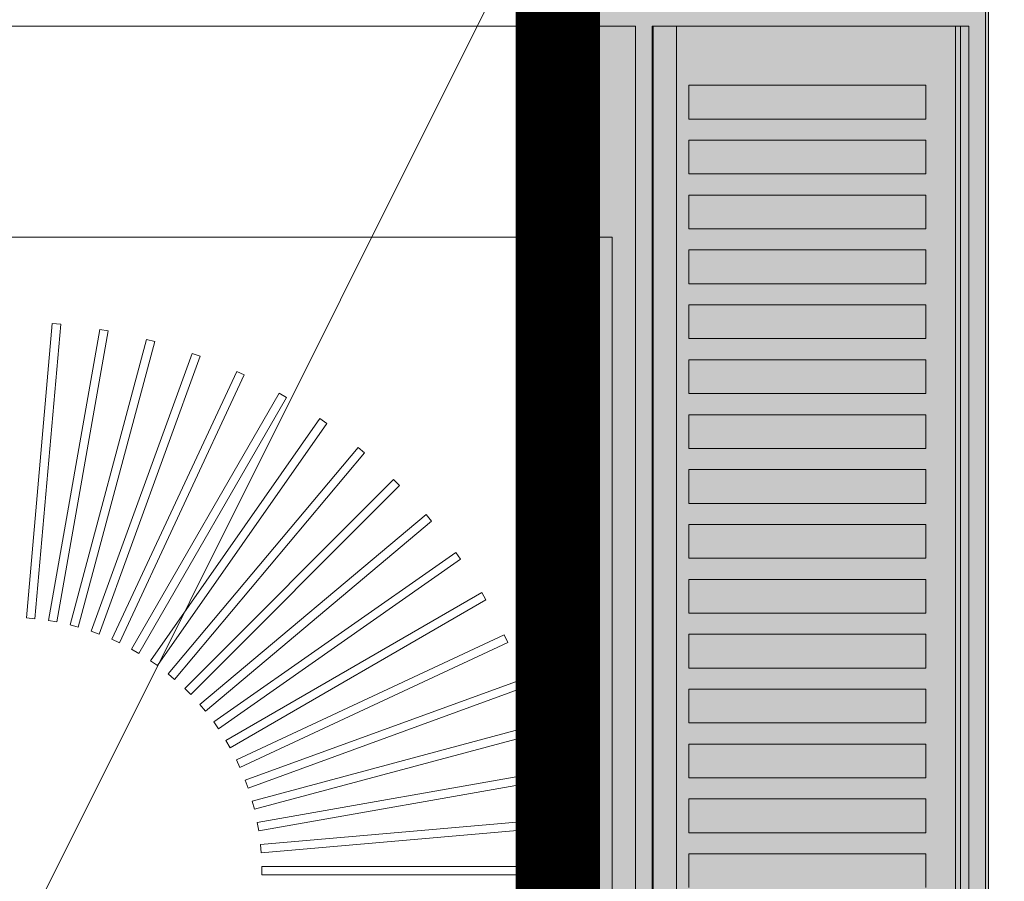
# Model space of a CAD drawing. Header units: millimetres. Extents: x -750 to 57307, y -2234 to 18901.
# Tile 89 of 102: x 20934 to 21168, y 14815 to 15020. Entities that reach past the tile are written whole.
import ezdxf

# ---------------------------------------------------------------- set-up
doc = ezdxf.new("R2010")
doc.units = ezdxf.units.MM
doc.header["$MEASUREMENT"] = 0
doc.linetypes.add('DASHED', pattern=[19.05, 12.7, -6.35])
doc.linetypes.add('HIDDEN', pattern=[0.375, 0.25, -0.125])
for name, color, linetype, lineweight, true_color in [('FLOOR RAISE', 4, 'DASHED', 0, 0x00ffff), ('GREY SCALE', 9, 'Continuous', 0, 0x808080), ('GREYSCALE', 9, 'Continuous', 0, 0x808080)]:
    doc.layers.add(name, color=color, linetype=linetype, lineweight=lineweight, true_color=true_color)

# ---------------------------------------------------------------- blocks, each defined once
blk = doc.blocks.new('FLOOR PLAN')
at = {"layer": 'GREYSCALE', "ltscale": 0.25}
h = blk.add_hatch(color=256, dxfattribs=at)
h.dxf.hatch_style = 1
h.paths.add_polyline_path([(21062.97, 12139.25), (21062.97, 12060.09), (21164.25, 12060.09), (21164.25, 18121.51), (21062.97, 18121.51), (21062.97, 12212.62)])
for p, q in [((21163.58, 12069.11), (21163.58, 18149.45)), ((21164.25, 12060.09), (21164.25, 18121.51)), ((21061.98, 17995.41), (21061.98, 12069.11)), ((21062.97, 17967.96), (21062.97, 12060.09))]:
    blk.add_line(p, q, dxfattribs=at)
at = {"layer": 'GREYSCALE', "ltscale": 125}
blk.add_line((20176.39, 13284.48), (21172.83, 15278.36), dxfattribs=at)
at = {"layer": 'GREYSCALE'}
for p, q in [((21084.4, 14617.16), (21084.4, 15018.13)), ((21084.4, 15018.13), (21159.58, 15018.13)), ((21159.58, 15018.13), (21159.58, 14617.16)), ((21093.1, 14996.07), (21093.1, 15004.09)), ((21093.1, 15004.09), (21149.4, 15004.09)), ((21149.4, 15004.09), (21149.4, 14996.07)), ((21149.4, 14996.07), (21093.1, 14996.07)), ((21093.1, 14983.04), (21093.1, 14991.06)), ((21093.1, 14991.06), (21149.4, 14991.06)), ((21149.4, 14991.06), (21149.4, 14983.04)), ((21149.4, 14983.04), (21093.1, 14983.04)), ((21093.1, 14970.01), (21093.1, 14978.03)), ((21093.1, 14978.03), (21149.4, 14978.03)), ((21149.4, 14978.03), (21149.4, 14970.01)), ((21149.4, 14970.01), (21093.1, 14970.01)), ((20504.5, 14968.01), (21074.88, 14968.01)), ((21074.88, 14968.01), (21074.88, 14266.31)), ((21093.1, 14956.98), (21093.1, 14965)), ((21093.1, 14965), (21149.4, 14965)), ((21149.4, 14965), (21149.4, 14956.98)), ((21149.4, 14956.98), (21093.1, 14956.98)), ((21093.1, 14943.95), (21093.1, 14951.97)), ((21093.1, 14951.97), (21149.4, 14951.97)), ((21149.4, 14951.97), (21149.4, 14943.95)), ((20941.89, 14947.55), (20935.78, 14877.65)), ((20941.89, 14947.55, 902.48), (20935.78, 14877.65, 902.48)), ((20937.77, 14877.47), (20943.89, 14947.37)), ((20937.77, 14877.47, 902.48), (20943.89, 14947.37, 902.48)), ((20943.89, 14947.37), (20941.89, 14947.55)), ((20943.89, 14947.37, 902.48), (20941.89, 14947.55, 902.48)), ((20953.17, 14946.15), (20940.99, 14877.05)), ((20953.17, 14946.15, 902.48), (20940.99, 14877.05, 902.48)), ((20942.96, 14876.7), (20955.15, 14945.8)), ((20942.96, 14876.7, 902.48), (20955.15, 14945.8, 902.48)), ((20955.15, 14945.8), (20953.17, 14946.15)), ((20955.15, 14945.8, 902.48), (20953.17, 14946.15, 902.48)), ((20964.29, 14943.78), (20946.13, 14876)), ((20964.29, 14943.78, 902.48), (20946.13, 14876, 902.48)), ((20948.07, 14875.48), (20966.23, 14943.26)), ((20948.07, 14875.48, 902.48), (20966.23, 14943.26, 902.48)), ((20966.23, 14943.26), (20964.29, 14943.78)), ((20966.23, 14943.26, 902.48), (20964.29, 14943.78, 902.48)), ((21149.4, 14943.95), (21093.1, 14943.95)), ((20975.16, 14940.44), (20951.16, 14874.5)), ((20975.16, 14940.44, 902.48), (20951.16, 14874.5, 902.48)), ((20953.05, 14873.82), (20977.04, 14939.75)), ((20953.05, 14873.82, 902.48), (20977.04, 14939.75, 902.48)), ((20977.04, 14939.75), (20975.16, 14940.44)), ((20977.04, 14939.75, 902.48), (20975.16, 14940.44, 902.48)), ((21093.1, 14930.92), (21093.1, 14938.93)), ((21093.1, 14938.93), (21149.4, 14938.93)), ((21149.4, 14938.93), (21149.4, 14930.92)), ((20985.7, 14936.17), (20956.04, 14872.58)), ((20985.7, 14936.17, 902.48), (20956.04, 14872.58, 902.48)), ((20957.86, 14871.73), (20987.51, 14935.32)), ((20957.86, 14871.73, 902.48), (20987.51, 14935.32, 902.48)), ((20987.51, 14935.32), (20985.7, 14936.17)), ((20987.51, 14935.32, 902.48), (20985.7, 14936.17, 902.48)), ((20995.82, 14931), (20960.74, 14870.23)), ((20995.82, 14931, 902.48), (20960.74, 14870.23, 902.48)), ((20997.56, 14930), (20995.82, 14931)), ((20997.56, 14930, 902.48), (20995.82, 14931, 902.48)), ((21149.4, 14930.92), (21093.1, 14930.92)), ((20962.47, 14869.23), (20997.56, 14930)), ((20962.47, 14869.23, 902.48), (20997.56, 14930, 902.48)), ((21093.1, 14917.88), (21093.1, 14925.9)), ((21093.1, 14925.9), (21149.4, 14925.9)), ((21149.4, 14925.9), (21149.4, 14917.88)), ((21005.46, 14924.96), (20965.21, 14867.48)), ((21005.46, 14924.96, 902.48), (20965.21, 14867.48, 902.48)), ((20966.85, 14866.33), (21007.1, 14923.81)), ((20966.85, 14866.33, 902.48), (21007.1, 14923.81, 902.48)), ((21007.1, 14923.81), (21005.46, 14924.96)), ((21007.1, 14923.81, 902.48), (21005.46, 14924.96, 902.48)), ((21014.53, 14918.11), (20969.43, 14864.36)), ((21014.53, 14918.11, 902.48), (20969.43, 14864.36, 902.48)), ((20970.96, 14863.07), (21016.07, 14916.82)), ((20970.96, 14863.07, 902.48), (21016.07, 14916.82, 902.48)), ((21016.07, 14916.82), (21014.53, 14918.11)), ((21016.07, 14916.82, 902.48), (21014.53, 14918.11, 902.48)), ((21149.4, 14917.88), (21093.1, 14917.88)), ((21093.1, 14904.85), (21093.1, 14912.87)), ((21093.1, 14912.87), (21149.4, 14912.87)), ((21149.4, 14912.87), (21149.4, 14904.85)), ((21022.97, 14910.5), (20973.35, 14860.88)), ((21022.97, 14910.5, 902.48), (20973.35, 14860.88, 902.48)), ((20974.77, 14859.46), (21024.39, 14909.08)), ((20974.77, 14859.46, 902.48), (21024.39, 14909.08, 902.48)), ((21024.39, 14909.08), (21022.97, 14910.5)), ((21024.39, 14909.08, 902.48), (21022.97, 14910.5, 902.48)), ((21149.4, 14904.85), (21093.1, 14904.85)), ((21030.72, 14902.17), (20976.96, 14857.07)), ((21030.72, 14902.17, 902.48), (20976.96, 14857.07, 902.48)), ((21032, 14900.64), (21030.72, 14902.17)), ((21032, 14900.64, 902.48), (21030.72, 14902.17, 902.48)), ((20978.25, 14855.53), (21032, 14900.64)), ((20978.25, 14855.53, 902.48), (21032, 14900.64, 902.48)), ((21093.1, 14891.82), (21093.1, 14899.84)), ((21093.1, 14899.84), (21149.4, 14899.84)), ((21149.4, 14899.84), (21149.4, 14891.82)), ((21037.71, 14893.21), (20980.23, 14852.96)), ((21037.71, 14893.21, 902.48), (20980.23, 14852.96, 902.48)), ((21038.86, 14891.57), (21037.71, 14893.21)), ((21038.86, 14891.57, 902.48), (21037.71, 14893.21, 902.48)), ((20981.38, 14851.32), (21038.86, 14891.57)), ((20981.38, 14851.32, 902.48), (21038.86, 14891.57, 902.48)), ((21149.4, 14891.82), (21093.1, 14891.82)), ((21093.1, 14878.79), (21093.1, 14886.81)), ((21093.1, 14886.81), (21149.4, 14886.81)), ((21149.4, 14886.81), (21149.4, 14878.79)), ((21043.89, 14883.67), (20983.12, 14848.58)), ((21043.89, 14883.67, 902.48), (20983.12, 14848.58, 902.48)), ((21044.89, 14881.93), (21043.89, 14883.67)), ((21044.89, 14881.93, 902.48), (21043.89, 14883.67, 902.48)), ((20984.12, 14846.85), (21044.89, 14881.93)), ((20984.12, 14846.85, 902.48), (21044.89, 14881.93, 902.48)), ((21149.4, 14878.79), (21093.1, 14878.79)), ((20935.78, 14877.65), (20937.77, 14877.47)), ((20935.78, 14877.65, 902.48), (20937.77, 14877.47, 902.48)), ((20940.99, 14877.05), (20942.96, 14876.7)), ((20940.99, 14877.05, 902.48), (20942.96, 14876.7, 902.48)), ((20946.13, 14876), (20948.07, 14875.48)), ((20946.13, 14876, 902.48), (20948.07, 14875.48, 902.48)), ((20951.16, 14874.5), (20953.05, 14873.82)), ((20951.16, 14874.5, 902.48), (20953.05, 14873.82, 902.48)), ((20956.04, 14872.58), (20957.86, 14871.73)), ((20956.04, 14872.58, 902.48), (20957.86, 14871.73, 902.48)), ((21049.21, 14873.62), (20985.62, 14843.97)), ((21049.21, 14873.62, 902.48), (20985.62, 14843.97, 902.48)), ((20986.47, 14842.15), (21050.06, 14871.81)), ((20986.47, 14842.15, 902.48), (21050.06, 14871.81, 902.48)), ((21050.06, 14871.81), (21049.21, 14873.62)), ((21050.06, 14871.81, 902.48), (21049.21, 14873.62, 902.48)), ((21093.1, 14865.76), (21093.1, 14873.78)), ((21093.1, 14873.78), (21149.4, 14873.78)), ((21149.4, 14873.78), (21149.4, 14865.76)), ((20960.74, 14870.23), (20962.47, 14869.23)), ((20960.74, 14870.23, 902.48), (20962.47, 14869.23, 902.48)), ((20965.21, 14867.48), (20966.85, 14866.33)), ((20965.21, 14867.48, 902.48), (20966.85, 14866.33, 902.48)), ((21149.4, 14865.76), (21093.1, 14865.76)), ((20969.43, 14864.36), (20970.96, 14863.07)), ((20969.43, 14864.36, 902.48), (20970.96, 14863.07, 902.48)), ((21053.65, 14863.15), (20987.71, 14839.15)), ((21053.65, 14863.15, 902.48), (20987.71, 14839.15, 902.48)), ((21054.33, 14861.27), (21053.65, 14863.15)), ((21054.33, 14861.27, 902.48), (21053.65, 14863.15, 902.48)), ((20973.35, 14860.88), (20974.77, 14859.46)), ((20973.35, 14860.88, 902.48), (20974.77, 14859.46, 902.48)), ((20988.39, 14837.27), (21054.33, 14861.27)), ((20988.39, 14837.27, 902.48), (21054.33, 14861.27, 902.48)), ((21093.1, 14852.73), (21093.1, 14860.75)), ((21093.1, 14860.75), (21149.4, 14860.75)), ((21149.4, 14860.75), (21149.4, 14852.73)), ((20976.96, 14857.07), (20978.25, 14855.53)), ((20976.96, 14857.07, 902.48), (20978.25, 14855.53, 902.48)), ((20980.23, 14852.96), (20981.38, 14851.32)), ((20980.23, 14852.96, 902.48), (20981.38, 14851.32, 902.48)), ((21057.15, 14852.34), (20989.37, 14834.18)), ((21057.15, 14852.34, 902.48), (20989.37, 14834.18, 902.48)), ((21057.67, 14850.4), (21057.15, 14852.34)), ((21057.67, 14850.4, 902.48), (21057.15, 14852.34, 902.48)), ((21149.4, 14852.73), (21093.1, 14852.73)), ((20983.12, 14848.58), (20984.12, 14846.85)), ((20983.12, 14848.58, 902.48), (20984.12, 14846.85, 902.48)), ((20989.89, 14832.24), (21057.67, 14850.4)), ((20989.89, 14832.24, 902.48), (21057.67, 14850.4, 902.48)), ((21093.1, 14839.69), (21093.1, 14847.71)), ((21093.1, 14847.71), (21149.4, 14847.71)), ((21149.4, 14847.71), (21149.4, 14839.69)), ((20985.62, 14843.97), (20986.47, 14842.15)), ((20985.62, 14843.97, 902.48), (20986.47, 14842.15, 902.48)), ((21059.69, 14841.26), (20990.59, 14829.07)), ((21059.69, 14841.26, 902.48), (20990.59, 14829.07, 902.48)), ((21060.04, 14839.28), (21059.69, 14841.26)), ((21060.04, 14839.28, 902.48), (21059.69, 14841.26, 902.48)), ((20987.71, 14839.15), (20988.39, 14837.27)), ((20987.71, 14839.15, 902.48), (20988.39, 14837.27, 902.48)), ((20990.94, 14827.1), (21060.04, 14839.28)), ((20990.94, 14827.1, 902.48), (21060.04, 14839.28, 902.48)), ((21149.4, 14839.69), (21093.1, 14839.69)), ((21093.1, 14826.66), (21093.1, 14834.68)), ((21093.1, 14834.68), (21149.4, 14834.68)), ((21149.4, 14834.68), (21149.4, 14826.66)), ((20989.37, 14834.18), (20989.89, 14832.24)), ((20989.37, 14834.18, 902.48), (20989.89, 14832.24, 902.48)), ((21061.26, 14830), (20991.36, 14823.88)), ((21061.26, 14830, 902.48), (20991.36, 14823.88, 902.48)), ((21061.44, 14828), (21061.26, 14830)), ((21061.44, 14828, 902.48), (21061.26, 14830, 902.48)), ((20990.59, 14829.07), (20990.94, 14827.1)), ((20990.59, 14829.07, 902.48), (20990.94, 14827.1, 902.48)), ((20991.54, 14821.88), (21061.44, 14828)), ((20991.54, 14821.88, 902.48), (21061.44, 14828, 902.48)), ((21149.4, 14826.66), (21093.1, 14826.66)), ((20991.36, 14823.88), (20991.54, 14821.88)), ((20991.36, 14823.88, 902.48), (20991.54, 14821.88, 902.48)), ((21093.1, 14813.63), (21093.1, 14821.65)), ((21093.1, 14821.65), (21149.4, 14821.65)), ((21149.4, 14821.65), (21149.4, 14813.63)), ((21061.85, 14818.64), (20991.68, 14818.64)), ((20991.68, 14818.64), (20991.68, 14816.64)), ((21061.85, 14818.64, 902.48), (20991.68, 14818.64, 902.48)), ((20991.68, 14818.64, 902.48), (20991.68, 14816.64, 902.48)), ((21061.85, 14816.64), (21061.85, 14818.64)), ((21061.85, 14816.64, 902.48), (21061.85, 14818.64, 902.48)), ((20991.68, 14816.64), (21061.85, 14816.64)), ((20991.68, 14816.64, 902.48), (21061.85, 14816.64, 902.48))]:
    blk.add_line(p, q, dxfattribs=at)
at = {"layer": 'GREYSCALE', "extrusion": (1.83697e-16, 1, 0)}
for p, q in [((21090.02, 15018.13, 917.22), (21156.39, 15018.13, 917.22)), ((21159.58, 15018.13, 919.24), (21159.58, 15018.13, 958.32))]:
    blk.add_line(p, q, dxfattribs=at)
at = {"layer": 'GREYSCALE', "extrusion": (1.83697e-16, 1, -3.36246e-32)}
blk.add_arc((-21085.88, 919.52, 15018.13), 1.48, 304.2197, 32.8507, dxfattribs=at)
at = {"layer": 'GREYSCALE', "extrusion": (1.83697e-16, 1, 1.39198e-32)}
blk.add_arc((-21156.7, 875.42, 15018.13), 84.91, 31.9262, 90.6061, dxfattribs=at)
at = {"layer": 'GREYSCALE', "extrusion": (1.83697e-16, 1, -2.18971e-32)}
blk.add_arc((-21090.02, 929.18, 15018.13), 11.97, 270, 294.5329, dxfattribs=at)
at = {"layer": 'GREYSCALE', "extrusion": (1.83697e-16, 1, 4.23243e-32)}
blk.add_arc((-21156.85, 921.22, 15018.13), 4.03, 238.2374, 276.5323, dxfattribs=at)
at = {"layer": 'GREYSCALE', "extrusion": (1.83697e-16, 1, -4.87596e-32)}
blk.add_arc((-21157.58, 958.32, 15018.13), 2, 90.5571, 180.0339, dxfattribs=at)
at = {"layer": 'GREYSCALE', "extrusion": (1.83697e-16, 1, 3.65705e-32)}
blk.add_arc((-21157.58, 919.24, 15018.13), 2, 180.035, 226.0339, dxfattribs=at)
at = {"layer": 'GREYSCALE', "ltscale": 0.25}
for points, invisible_edges in [([(21080.39, 15018.13, 902.18), (21074.88, 14968.01, 902.18), (20504.5, 14968.01, 902.18), (20504.5, 15018.13, 902.18)], 1), ([(21080.39, 15018.13, 902.18), (21074.88, 14968.01, 902.18), (21074.88, 14266.31, 902.18), (21080.39, 14216.19, 902.18)], 5)]:
    blk.add_3dface(points, dxfattribs=dict(at, invisible_edges=invisible_edges))
at = {"layer": 'GREYSCALE'}
for points, invisible_edges in [([(21084.64, 15018.13, 920.32), (21084.43, 15018.13, 919.79), (21084.43, 14617.16, 919.79), (21084.64, 14617.16, 920.32)], 2), ([(21084.43, 15018.13, 919.79), (21084.43, 15018.13, 919.23), (21084.43, 14617.16, 919.23), (21084.43, 14617.16, 919.79)], 10), ([(21084.43, 15018.13, 919.23), (21084.65, 15018.13, 918.7), (21084.65, 14617.16, 918.7), (21084.43, 14617.16, 919.23)], 10), ([(21084.64, 15018.13, 920.32), (21088.62, 15018.13, 926.29), (21088.62, 14617.16, 926.29), (21084.64, 14617.16, 920.32)], 2), ([(21084.65, 15018.13, 918.7), (21085.05, 15018.13, 918.3), (21085.05, 14617.16, 918.3), (21084.65, 14617.16, 918.7)], 10), ([(21085.05, 15018.13, 918.3), (21086.28, 15018.13, 917.82), (21086.28, 14617.16, 917.82), (21085.05, 14617.16, 918.3)], 10), ([(21086.28, 15018.13, 917.82), (21087.55, 15018.13, 917.47), (21087.55, 14617.16, 917.47), (21086.28, 14617.16, 917.82)], 10), ([(21087.55, 15018.13, 917.47), (21088.86, 15018.13, 917.27), (21088.86, 14617.16, 917.27), (21087.55, 14617.16, 917.47)], 10), ([(21088.62, 15018.13, 926.29), (21093.1, 15018.13, 931.88), (21093.1, 15004.09, 931.88), (21088.62, 15004.09, 926.29)], 14), ([(21088.86, 15018.13, 917.27), (21090.18, 15018.13, 917.22), (21090.18, 14617.16, 917.22), (21088.86, 14617.16, 917.27)], 8), ([(21093.1, 15018.13, 931.88), (21098.05, 15018.13, 937.08), (21098.05, 15004.09, 937.08), (21093.1, 15004.09, 931.88)], 10), ([(21098.05, 15018.13, 937.08), (21103.43, 15018.13, 941.82), (21103.43, 15004.09, 941.82), (21098.05, 15004.09, 937.08)], 10), ([(21103.43, 15018.13, 941.82), (21109.2, 15018.13, 946.09), (21109.2, 15004.09, 946.09), (21103.43, 15004.09, 941.82)], 10), ([(21109.2, 15018.13, 946.09), (21115.31, 15018.13, 949.84), (21115.31, 15004.09, 949.84), (21109.2, 15004.09, 946.09)], 10), ([(21115.31, 15018.13, 949.84), (21121.72, 15018.13, 953.05), (21121.72, 15004.09, 953.05), (21115.31, 15004.09, 949.84)], 10), ([(21121.72, 15018.13, 953.05), (21128.39, 15018.13, 955.7), (21128.39, 15004.09, 955.7), (21121.72, 15004.09, 953.05)], 10), ([(21128.39, 15018.13, 955.7), (21135.25, 15018.13, 957.76), (21135.25, 15004.09, 957.76), (21128.39, 15004.09, 955.7)], 10), ([(21135.25, 15018.13, 957.76), (21142.28, 15018.13, 959.23), (21142.28, 15004.09, 959.23), (21135.25, 15004.09, 957.76)], 10), ([(21142.28, 15018.13, 959.23), (21149.4, 15018.13, 960.08), (21149.4, 15004.09, 960.08), (21142.28, 15004.09, 959.23)], 10), ([(21149.4, 15018.13, 960.08), (21157.6, 15018.13, 960.32), (21157.6, 15004.09, 960.32), (21149.4, 15004.09, 960.08)], 12), ([(21156.39, 15018.13, 917.22), (21157.07, 15018.13, 917.2), (21157.07, 14617.16, 917.2), (21156.39, 14617.16, 917.22)], 2), ([(21157.07, 15018.13, 917.2), (21157.73, 15018.13, 917.29), (21157.73, 14617.16, 917.29), (21157.07, 14617.16, 917.2)], 10), ([(21158.36, 15018.13, 960.16), (21157.6, 15018.13, 960.32), (21157.6, 14617.16, 960.32), (21158.36, 14617.16, 960.16)], 8), ([(21157.73, 15018.13, 917.29), (21158.37, 15018.13, 917.49), (21158.37, 14617.16, 917.49), (21157.73, 14617.16, 917.29)], 10), ([(21159, 15018.13, 959.73), (21158.36, 15018.13, 960.16), (21158.36, 14617.16, 960.16), (21159, 14617.16, 959.73)], 10), ([(21158.37, 15018.13, 917.49), (21158.97, 15018.13, 917.79), (21158.97, 14617.16, 917.79), (21158.37, 14617.16, 917.49)], 10), ([(21158.97, 15018.13, 917.79), (21159.23, 15018.13, 918.1), (21159.23, 14617.16, 918.1), (21158.97, 14617.16, 917.79)], 10), ([(21159.43, 15018.13, 959.08), (21159, 15018.13, 959.73), (21159, 14617.16, 959.73), (21159.43, 14617.16, 959.08)], 10), ([(21159.23, 15018.13, 918.1), (21159.42, 15018.13, 918.45), (21159.42, 14617.16, 918.45), (21159.23, 14617.16, 918.1)], 10), ([(21159.42, 15018.13, 918.45), (21159.54, 15018.13, 918.84), (21159.54, 14617.16, 918.84), (21159.42, 14617.16, 918.45)], 10), ([(21159.58, 15018.13, 958.32), (21159.43, 15018.13, 959.08), (21159.43, 14617.16, 959.08), (21159.58, 14617.16, 958.32)], 2), ([(21159.54, 15018.13, 918.84), (21159.58, 15018.13, 919.24), (21159.58, 14617.16, 919.24), (21159.54, 14617.16, 918.84)], 8), ([(21088.62, 15004.09, 926.29), (21088.62, 14996.07, 926.29), (21093.1, 14996.07, 931.88), (21093.1, 15004.09, 931.88)], 11), ([(21149.4, 15004.09, 960.08), (21149.4, 14996.07, 960.08), (21157.6, 14996.07, 960.32), (21157.6, 15004.09, 960.32)], 10), ([(21093.1, 14996.07, 931.88), (21098.05, 14996.07, 937.08), (21098.05, 14991.06, 937.08), (21093.1, 14991.06, 931.88)], 10), ([(21098.05, 14996.07, 937.08), (21103.43, 14996.07, 941.82), (21103.43, 14991.06, 941.82), (21098.05, 14991.06, 937.08)], 10), ([(21103.43, 14996.07, 941.82), (21109.2, 14996.07, 946.09), (21109.2, 14991.06, 946.09), (21103.43, 14991.06, 941.82)], 10), ([(21109.2, 14996.07, 946.09), (21115.31, 14996.07, 949.84), (21115.31, 14991.06, 949.84), (21109.2, 14991.06, 946.09)], 10), ([(21115.31, 14996.07, 949.84), (21121.72, 14996.07, 953.05), (21121.72, 14991.06, 953.05), (21115.31, 14991.06, 949.84)], 10), ([(21121.72, 14996.07, 953.05), (21128.39, 14996.07, 955.7), (21128.39, 14991.06, 955.7), (21121.72, 14991.06, 953.05)], 10), ([(21128.39, 14996.07, 955.7), (21135.25, 14996.07, 957.76), (21135.25, 14991.06, 957.76), (21128.39, 14991.06, 955.7)], 10), ([(21135.25, 14996.07, 957.76), (21142.28, 14996.07, 959.23), (21142.28, 14991.06, 959.23), (21135.25, 14991.06, 957.76)], 10), ([(21142.28, 14996.07, 959.23), (21149.4, 14996.07, 960.08), (21149.4, 14991.06, 960.08), (21142.28, 14991.06, 959.23)], 10), ([(21157.6, 14996.07, 960.32), (21157.6, 14991.06, 960.32), (21149.4, 14991.06, 960.08), (21149.4, 14996.07, 960.08)], 14), ([(21088.62, 14991.06, 926.29), (21088.62, 14983.04, 926.29), (21093.1, 14983.04, 931.88), (21093.1, 14991.06, 931.88)], 11), ([(21149.4, 14991.06, 960.08), (21149.4, 14983.04, 960.08), (21157.6, 14983.04, 960.32), (21157.6, 14991.06, 960.32)], 10), ([(21093.1, 14983.04, 931.88), (21098.05, 14983.04, 937.08), (21098.05, 14978.03, 937.08), (21093.1, 14978.03, 931.88)], 10), ([(21098.05, 14983.04, 937.08), (21103.43, 14983.04, 941.82), (21103.43, 14978.03, 941.82), (21098.05, 14978.03, 937.08)], 10), ([(21103.43, 14983.04, 941.82), (21109.2, 14983.04, 946.09), (21109.2, 14978.03, 946.09), (21103.43, 14978.03, 941.82)], 10), ([(21109.2, 14983.04, 946.09), (21115.31, 14983.04, 949.84), (21115.31, 14978.03, 949.84), (21109.2, 14978.03, 946.09)], 10), ([(21115.31, 14983.04, 949.84), (21121.72, 14983.04, 953.05), (21121.72, 14978.03, 953.05), (21115.31, 14978.03, 949.84)], 10), ([(21121.72, 14983.04, 953.05), (21128.39, 14983.04, 955.7), (21128.39, 14978.03, 955.7), (21121.72, 14978.03, 953.05)], 10), ([(21128.39, 14983.04, 955.7), (21135.25, 14983.04, 957.76), (21135.25, 14978.03, 957.76), (21128.39, 14978.03, 955.7)], 10), ([(21135.25, 14983.04, 957.76), (21142.28, 14983.04, 959.23), (21142.28, 14978.03, 959.23), (21135.25, 14978.03, 957.76)], 10), ([(21142.28, 14983.04, 959.23), (21149.4, 14983.04, 960.08), (21149.4, 14978.03, 960.08), (21142.28, 14978.03, 959.23)], 10), ([(21157.6, 14983.04, 960.32), (21157.6, 14978.03, 960.32), (21149.4, 14978.03, 960.08), (21149.4, 14983.04, 960.08)], 14), ([(21088.62, 14978.03, 926.29), (21088.62, 14970.01, 926.29), (21093.1, 14970.01, 931.88), (21093.1, 14978.03, 931.88)], 11), ([(21149.4, 14978.03, 960.08), (21149.4, 14970.01, 960.08), (21157.6, 14970.01, 960.32), (21157.6, 14978.03, 960.32)], 10), ([(21093.1, 14970.01, 931.88), (21098.05, 14970.01, 937.08), (21098.05, 14965, 937.08), (21093.1, 14965, 931.88)], 10), ([(21098.05, 14970.01, 937.08), (21103.43, 14970.01, 941.82), (21103.43, 14965, 941.82), (21098.05, 14965, 937.08)], 10), ([(21103.43, 14970.01, 941.82), (21109.2, 14970.01, 946.09), (21109.2, 14965, 946.09), (21103.43, 14965, 941.82)], 10), ([(21109.2, 14970.01, 946.09), (21115.31, 14970.01, 949.84), (21115.31, 14965, 949.84), (21109.2, 14965, 946.09)], 10), ([(21115.31, 14970.01, 949.84), (21121.72, 14970.01, 953.05), (21121.72, 14965, 953.05), (21115.31, 14965, 949.84)], 10), ([(21121.72, 14970.01, 953.05), (21128.39, 14970.01, 955.7), (21128.39, 14965, 955.7), (21121.72, 14965, 953.05)], 10), ([(21128.39, 14970.01, 955.7), (21135.25, 14970.01, 957.76), (21135.25, 14965, 957.76), (21128.39, 14965, 955.7)], 10), ([(21135.25, 14970.01, 957.76), (21142.28, 14970.01, 959.23), (21142.28, 14965, 959.23), (21135.25, 14965, 957.76)], 10), ([(21142.28, 14970.01, 959.23), (21149.4, 14970.01, 960.08), (21149.4, 14965, 960.08), (21142.28, 14965, 959.23)], 10), ([(21157.6, 14970.01, 960.32), (21157.6, 14965, 960.32), (21149.4, 14965, 960.08), (21149.4, 14970.01, 960.08)], 14), ([(21088.62, 14965, 926.29), (21088.62, 14956.98, 926.29), (21093.1, 14956.98, 931.88), (21093.1, 14965, 931.88)], 11), ([(21149.4, 14965, 960.08), (21149.4, 14956.98, 960.08), (21157.6, 14956.98, 960.32), (21157.6, 14965, 960.32)], 10), ([(21093.1, 14956.98, 931.88), (21098.05, 14956.98, 937.08), (21098.05, 14951.97, 937.08), (21093.1, 14951.97, 931.88)], 10), ([(21098.05, 14956.98, 937.08), (21103.43, 14956.98, 941.82), (21103.43, 14951.97, 941.82), (21098.05, 14951.97, 937.08)], 10), ([(21103.43, 14956.98, 941.82), (21109.2, 14956.98, 946.09), (21109.2, 14951.97, 946.09), (21103.43, 14951.97, 941.82)], 10), ([(21109.2, 14956.98, 946.09), (21115.31, 14956.98, 949.84), (21115.31, 14951.97, 949.84), (21109.2, 14951.97, 946.09)], 10), ([(21115.31, 14956.98, 949.84), (21121.72, 14956.98, 953.05), (21121.72, 14951.97, 953.05), (21115.31, 14951.97, 949.84)], 10), ([(21121.72, 14956.98, 953.05), (21128.39, 14956.98, 955.7), (21128.39, 14951.97, 955.7), (21121.72, 14951.97, 953.05)], 10), ([(21128.39, 14956.98, 955.7), (21135.25, 14956.98, 957.76), (21135.25, 14951.97, 957.76), (21128.39, 14951.97, 955.7)], 10), ([(21135.25, 14956.98, 957.76), (21142.28, 14956.98, 959.23), (21142.28, 14951.97, 959.23), (21135.25, 14951.97, 957.76)], 10), ([(21142.28, 14956.98, 959.23), (21149.4, 14956.98, 960.08), (21149.4, 14951.97, 960.08), (21142.28, 14951.97, 959.23)], 10), ([(21157.6, 14956.98, 960.32), (21157.6, 14951.97, 960.32), (21149.4, 14951.97, 960.08), (21149.4, 14956.98, 960.08)], 14), ([(21088.62, 14951.97, 926.29), (21088.62, 14943.95, 926.29), (21093.1, 14943.95, 931.88), (21093.1, 14951.97, 931.88)], 11), ([(21149.4, 14951.97, 960.08), (21149.4, 14943.95, 960.08), (21157.6, 14943.95, 960.32), (21157.6, 14951.97, 960.32)], 10), ([(21093.1, 14943.95, 931.88), (21098.05, 14943.95, 937.08), (21098.05, 14938.93, 937.08), (21093.1, 14938.93, 931.88)], 10), ([(21098.05, 14943.95, 937.08), (21103.43, 14943.95, 941.82), (21103.43, 14938.93, 941.82), (21098.05, 14938.93, 937.08)], 10), ([(21103.43, 14943.95, 941.82), (21109.2, 14943.95, 946.09), (21109.2, 14938.93, 946.09), (21103.43, 14938.93, 941.82)], 10), ([(21109.2, 14943.95, 946.09), (21115.31, 14943.95, 949.84), (21115.31, 14938.93, 949.84), (21109.2, 14938.93, 946.09)], 10), ([(21115.31, 14943.95, 949.84), (21121.72, 14943.95, 953.05), (21121.72, 14938.93, 953.05), (21115.31, 14938.93, 949.84)], 10), ([(21121.72, 14943.95, 953.05), (21128.39, 14943.95, 955.7), (21128.39, 14938.93, 955.7), (21121.72, 14938.93, 953.05)], 10), ([(21128.39, 14943.95, 955.7), (21135.25, 14943.95, 957.76), (21135.25, 14938.93, 957.76), (21128.39, 14938.93, 955.7)], 10), ([(21135.25, 14943.95, 957.76), (21142.28, 14943.95, 959.23), (21142.28, 14938.93, 959.23), (21135.25, 14938.93, 957.76)], 10), ([(21142.28, 14943.95, 959.23), (21149.4, 14943.95, 960.08), (21149.4, 14938.93, 960.08), (21142.28, 14938.93, 959.23)], 10), ([(21157.6, 14943.95, 960.32), (21157.6, 14938.93, 960.32), (21149.4, 14938.93, 960.08), (21149.4, 14943.95, 960.08)], 14), ([(21088.62, 14938.93, 926.29), (21088.62, 14930.92, 926.29), (21093.1, 14930.92, 931.88), (21093.1, 14938.93, 931.88)], 11), ([(21149.4, 14938.93, 960.08), (21149.4, 14930.92, 960.08), (21157.6, 14930.92, 960.32), (21157.6, 14938.93, 960.32)], 10), ([(21093.1, 14930.92, 931.88), (21098.05, 14930.92, 937.08), (21098.05, 14925.9, 937.08), (21093.1, 14925.9, 931.88)], 10), ([(21098.05, 14930.92, 937.08), (21103.43, 14930.92, 941.82), (21103.43, 14925.9, 941.82), (21098.05, 14925.9, 937.08)], 10), ([(21103.43, 14930.92, 941.82), (21109.2, 14930.92, 946.09), (21109.2, 14925.9, 946.09), (21103.43, 14925.9, 941.82)], 10), ([(21109.2, 14930.92, 946.09), (21115.31, 14930.92, 949.84), (21115.31, 14925.9, 949.84), (21109.2, 14925.9, 946.09)], 10), ([(21115.31, 14930.92, 949.84), (21121.72, 14930.92, 953.05), (21121.72, 14925.9, 953.05), (21115.31, 14925.9, 949.84)], 10), ([(21121.72, 14930.92, 953.05), (21128.39, 14930.92, 955.7), (21128.39, 14925.9, 955.7), (21121.72, 14925.9, 953.05)], 10), ([(21128.39, 14930.92, 955.7), (21135.25, 14930.92, 957.76), (21135.25, 14925.9, 957.76), (21128.39, 14925.9, 955.7)], 10), ([(21135.25, 14930.92, 957.76), (21142.28, 14930.92, 959.23), (21142.28, 14925.9, 959.23), (21135.25, 14925.9, 957.76)], 10), ([(21142.28, 14930.92, 959.23), (21149.4, 14930.92, 960.08), (21149.4, 14925.9, 960.08), (21142.28, 14925.9, 959.23)], 10), ([(21157.6, 14930.92, 960.32), (21157.6, 14925.9, 960.32), (21149.4, 14925.9, 960.08), (21149.4, 14930.92, 960.08)], 14), ([(21088.62, 14925.9, 926.29), (21088.62, 14917.88, 926.29), (21093.1, 14917.88, 931.88), (21093.1, 14925.9, 931.88)], 11), ([(21149.4, 14925.9, 960.08), (21149.4, 14917.88, 960.08), (21157.6, 14917.88, 960.32), (21157.6, 14925.9, 960.32)], 10), ([(21093.1, 14917.88, 931.88), (21098.05, 14917.88, 937.08), (21098.05, 14912.87, 937.08), (21093.1, 14912.87, 931.88)], 10), ([(21098.05, 14917.88, 937.08), (21103.43, 14917.88, 941.82), (21103.43, 14912.87, 941.82), (21098.05, 14912.87, 937.08)], 10), ([(21103.43, 14917.88, 941.82), (21109.2, 14917.88, 946.09), (21109.2, 14912.87, 946.09), (21103.43, 14912.87, 941.82)], 10), ([(21109.2, 14917.88, 946.09), (21115.31, 14917.88, 949.84), (21115.31, 14912.87, 949.84), (21109.2, 14912.87, 946.09)], 10), ([(21115.31, 14917.88, 949.84), (21121.72, 14917.88, 953.05), (21121.72, 14912.87, 953.05), (21115.31, 14912.87, 949.84)], 10), ([(21121.72, 14917.88, 953.05), (21128.39, 14917.88, 955.7), (21128.39, 14912.87, 955.7), (21121.72, 14912.87, 953.05)], 10), ([(21128.39, 14917.88, 955.7), (21135.25, 14917.88, 957.76), (21135.25, 14912.87, 957.76), (21128.39, 14912.87, 955.7)], 10), ([(21135.25, 14917.88, 957.76), (21142.28, 14917.88, 959.23), (21142.28, 14912.87, 959.23), (21135.25, 14912.87, 957.76)], 10), ([(21142.28, 14917.88, 959.23), (21149.4, 14917.88, 960.08), (21149.4, 14912.87, 960.08), (21142.28, 14912.87, 959.23)], 10), ([(21157.6, 14917.88, 960.32), (21157.6, 14912.87, 960.32), (21149.4, 14912.87, 960.08), (21149.4, 14917.88, 960.08)], 14), ([(21088.62, 14912.87, 926.29), (21088.62, 14904.85, 926.29), (21093.1, 14904.85, 931.88), (21093.1, 14912.87, 931.88)], 11), ([(21149.4, 14912.87, 960.08), (21149.4, 14904.85, 960.08), (21157.6, 14904.85, 960.32), (21157.6, 14912.87, 960.32)], 10), ([(21093.1, 14904.85, 931.88), (21098.05, 14904.85, 937.08), (21098.05, 14899.84, 937.08), (21093.1, 14899.84, 931.88)], 10), ([(21098.05, 14904.85, 937.08), (21103.43, 14904.85, 941.82), (21103.43, 14899.84, 941.82), (21098.05, 14899.84, 937.08)], 10), ([(21103.43, 14904.85, 941.82), (21109.2, 14904.85, 946.09), (21109.2, 14899.84, 946.09), (21103.43, 14899.84, 941.82)], 10), ([(21109.2, 14904.85, 946.09), (21115.31, 14904.85, 949.84), (21115.31, 14899.84, 949.84), (21109.2, 14899.84, 946.09)], 10), ([(21115.31, 14904.85, 949.84), (21121.72, 14904.85, 953.05), (21121.72, 14899.84, 953.05), (21115.31, 14899.84, 949.84)], 10), ([(21121.72, 14904.85, 953.05), (21128.39, 14904.85, 955.7), (21128.39, 14899.84, 955.7), (21121.72, 14899.84, 953.05)], 10), ([(21128.39, 14904.85, 955.7), (21135.25, 14904.85, 957.76), (21135.25, 14899.84, 957.76), (21128.39, 14899.84, 955.7)], 10), ([(21135.25, 14904.85, 957.76), (21142.28, 14904.85, 959.23), (21142.28, 14899.84, 959.23), (21135.25, 14899.84, 957.76)], 10), ([(21142.28, 14904.85, 959.23), (21149.4, 14904.85, 960.08), (21149.4, 14899.84, 960.08), (21142.28, 14899.84, 959.23)], 10), ([(21157.6, 14904.85, 960.32), (21157.6, 14899.84, 960.32), (21149.4, 14899.84, 960.08), (21149.4, 14904.85, 960.08)], 14), ([(21088.62, 14899.84, 926.29), (21088.62, 14891.82, 926.29), (21093.1, 14891.82, 931.88), (21093.1, 14899.84, 931.88)], 11), ([(21149.4, 14899.84, 960.08), (21149.4, 14891.82, 960.08), (21157.6, 14891.82, 960.32), (21157.6, 14899.84, 960.32)], 10), ([(21093.1, 14891.82, 931.88), (21098.05, 14891.82, 937.08), (21098.05, 14886.81, 937.08), (21093.1, 14886.81, 931.88)], 10), ([(21098.05, 14891.82, 937.08), (21103.43, 14891.82, 941.82), (21103.43, 14886.81, 941.82), (21098.05, 14886.81, 937.08)], 10), ([(21103.43, 14891.82, 941.82), (21109.2, 14891.82, 946.09), (21109.2, 14886.81, 946.09), (21103.43, 14886.81, 941.82)], 10), ([(21109.2, 14891.82, 946.09), (21115.31, 14891.82, 949.84), (21115.31, 14886.81, 949.84), (21109.2, 14886.81, 946.09)], 10), ([(21115.31, 14891.82, 949.84), (21121.72, 14891.82, 953.05), (21121.72, 14886.81, 953.05), (21115.31, 14886.81, 949.84)], 10), ([(21121.72, 14891.82, 953.05), (21128.39, 14891.82, 955.7), (21128.39, 14886.81, 955.7), (21121.72, 14886.81, 953.05)], 10), ([(21128.39, 14891.82, 955.7), (21135.25, 14891.82, 957.76), (21135.25, 14886.81, 957.76), (21128.39, 14886.81, 955.7)], 10), ([(21135.25, 14891.82, 957.76), (21142.28, 14891.82, 959.23), (21142.28, 14886.81, 959.23), (21135.25, 14886.81, 957.76)], 10), ([(21142.28, 14891.82, 959.23), (21149.4, 14891.82, 960.08), (21149.4, 14886.81, 960.08), (21142.28, 14886.81, 959.23)], 10), ([(21157.6, 14891.82, 960.32), (21157.6, 14886.81, 960.32), (21149.4, 14886.81, 960.08), (21149.4, 14891.82, 960.08)], 14), ([(21088.62, 14886.81, 926.29), (21088.62, 14878.79, 926.29), (21093.1, 14878.79, 931.88), (21093.1, 14886.81, 931.88)], 11), ([(21149.4, 14886.81, 960.08), (21149.4, 14878.79, 960.08), (21157.6, 14878.79, 960.32), (21157.6, 14886.81, 960.32)], 10), ([(21093.1, 14878.79, 931.88), (21098.05, 14878.79, 937.08), (21098.05, 14873.78, 937.08), (21093.1, 14873.78, 931.88)], 10), ([(21098.05, 14878.79, 937.08), (21103.43, 14878.79, 941.82), (21103.43, 14873.78, 941.82), (21098.05, 14873.78, 937.08)], 10), ([(21103.43, 14878.79, 941.82), (21109.2, 14878.79, 946.09), (21109.2, 14873.78, 946.09), (21103.43, 14873.78, 941.82)], 10), ([(21109.2, 14878.79, 946.09), (21115.31, 14878.79, 949.84), (21115.31, 14873.78, 949.84), (21109.2, 14873.78, 946.09)], 10), ([(21115.31, 14878.79, 949.84), (21121.72, 14878.79, 953.05), (21121.72, 14873.78, 953.05), (21115.31, 14873.78, 949.84)], 10), ([(21121.72, 14878.79, 953.05), (21128.39, 14878.79, 955.7), (21128.39, 14873.78, 955.7), (21121.72, 14873.78, 953.05)], 10), ([(21128.39, 14878.79, 955.7), (21135.25, 14878.79, 957.76), (21135.25, 14873.78, 957.76), (21128.39, 14873.78, 955.7)], 10), ([(21135.25, 14878.79, 957.76), (21142.28, 14878.79, 959.23), (21142.28, 14873.78, 959.23), (21135.25, 14873.78, 957.76)], 10), ([(21142.28, 14878.79, 959.23), (21149.4, 14878.79, 960.08), (21149.4, 14873.78, 960.08), (21142.28, 14873.78, 959.23)], 10), ([(21157.6, 14878.79, 960.32), (21157.6, 14873.78, 960.32), (21149.4, 14873.78, 960.08), (21149.4, 14878.79, 960.08)], 14), ([(21088.62, 14873.78, 926.29), (21088.62, 14865.76, 926.29), (21093.1, 14865.76, 931.88), (21093.1, 14873.78, 931.88)], 11), ([(21149.4, 14873.78, 960.08), (21149.4, 14865.76, 960.08), (21157.6, 14865.76, 960.32), (21157.6, 14873.78, 960.32)], 10), ([(21093.1, 14865.76, 931.88), (21098.05, 14865.76, 937.08), (21098.05, 14860.75, 937.08), (21093.1, 14860.75, 931.88)], 10), ([(21098.05, 14865.76, 937.08), (21103.43, 14865.76, 941.82), (21103.43, 14860.75, 941.82), (21098.05, 14860.75, 937.08)], 10), ([(21103.43, 14865.76, 941.82), (21109.2, 14865.76, 946.09), (21109.2, 14860.75, 946.09), (21103.43, 14860.75, 941.82)], 10), ([(21109.2, 14865.76, 946.09), (21115.31, 14865.76, 949.84), (21115.31, 14860.75, 949.84), (21109.2, 14860.75, 946.09)], 10), ([(21115.31, 14865.76, 949.84), (21121.72, 14865.76, 953.05), (21121.72, 14860.75, 953.05), (21115.31, 14860.75, 949.84)], 10), ([(21121.72, 14865.76, 953.05), (21128.39, 14865.76, 955.7), (21128.39, 14860.75, 955.7), (21121.72, 14860.75, 953.05)], 10), ([(21128.39, 14865.76, 955.7), (21135.25, 14865.76, 957.76), (21135.25, 14860.75, 957.76), (21128.39, 14860.75, 955.7)], 10), ([(21135.25, 14865.76, 957.76), (21142.28, 14865.76, 959.23), (21142.28, 14860.75, 959.23), (21135.25, 14860.75, 957.76)], 10), ([(21142.28, 14865.76, 959.23), (21149.4, 14865.76, 960.08), (21149.4, 14860.75, 960.08), (21142.28, 14860.75, 959.23)], 10), ([(21157.6, 14865.76, 960.32), (21157.6, 14860.75, 960.32), (21149.4, 14860.75, 960.08), (21149.4, 14865.76, 960.08)], 14), ([(21088.62, 14860.75, 926.29), (21088.62, 14852.73, 926.29), (21093.1, 14852.73, 931.88), (21093.1, 14860.75, 931.88)], 11), ([(21149.4, 14860.75, 960.08), (21149.4, 14852.73, 960.08), (21157.6, 14852.73, 960.32), (21157.6, 14860.75, 960.32)], 10), ([(21093.1, 14852.73, 931.88), (21098.05, 14852.73, 937.08), (21098.05, 14847.71, 937.08), (21093.1, 14847.71, 931.88)], 10), ([(21098.05, 14852.73, 937.08), (21103.43, 14852.73, 941.82), (21103.43, 14847.71, 941.82), (21098.05, 14847.71, 937.08)], 10), ([(21103.43, 14852.73, 941.82), (21109.2, 14852.73, 946.09), (21109.2, 14847.71, 946.09), (21103.43, 14847.71, 941.82)], 10), ([(21109.2, 14852.73, 946.09), (21115.31, 14852.73, 949.84), (21115.31, 14847.71, 949.84), (21109.2, 14847.71, 946.09)], 10), ([(21115.31, 14852.73, 949.84), (21121.72, 14852.73, 953.05), (21121.72, 14847.71, 953.05), (21115.31, 14847.71, 949.84)], 10), ([(21121.72, 14852.73, 953.05), (21128.39, 14852.73, 955.7), (21128.39, 14847.71, 955.7), (21121.72, 14847.71, 953.05)], 10), ([(21128.39, 14852.73, 955.7), (21135.25, 14852.73, 957.76), (21135.25, 14847.71, 957.76), (21128.39, 14847.71, 955.7)], 10), ([(21135.25, 14852.73, 957.76), (21142.28, 14852.73, 959.23), (21142.28, 14847.71, 959.23), (21135.25, 14847.71, 957.76)], 10), ([(21142.28, 14852.73, 959.23), (21149.4, 14852.73, 960.08), (21149.4, 14847.71, 960.08), (21142.28, 14847.71, 959.23)], 10), ([(21157.6, 14852.73, 960.32), (21157.6, 14847.71, 960.32), (21149.4, 14847.71, 960.08), (21149.4, 14852.73, 960.08)], 14), ([(21088.62, 14847.71, 926.29), (21088.62, 14839.69, 926.29), (21093.1, 14839.69, 931.88), (21093.1, 14847.71, 931.88)], 11), ([(21149.4, 14847.71, 960.08), (21149.4, 14839.69, 960.08), (21157.6, 14839.69, 960.32), (21157.6, 14847.71, 960.32)], 10), ([(21093.1, 14839.69, 931.88), (21098.05, 14839.69, 937.08), (21098.05, 14834.68, 937.08), (21093.1, 14834.68, 931.88)], 10), ([(21098.05, 14839.69, 937.08), (21103.43, 14839.69, 941.82), (21103.43, 14834.68, 941.82), (21098.05, 14834.68, 937.08)], 10), ([(21103.43, 14839.69, 941.82), (21109.2, 14839.69, 946.09), (21109.2, 14834.68, 946.09), (21103.43, 14834.68, 941.82)], 10), ([(21109.2, 14839.69, 946.09), (21115.31, 14839.69, 949.84), (21115.31, 14834.68, 949.84), (21109.2, 14834.68, 946.09)], 10), ([(21115.31, 14839.69, 949.84), (21121.72, 14839.69, 953.05), (21121.72, 14834.68, 953.05), (21115.31, 14834.68, 949.84)], 10), ([(21121.72, 14839.69, 953.05), (21128.39, 14839.69, 955.7), (21128.39, 14834.68, 955.7), (21121.72, 14834.68, 953.05)], 10), ([(21128.39, 14839.69, 955.7), (21135.25, 14839.69, 957.76), (21135.25, 14834.68, 957.76), (21128.39, 14834.68, 955.7)], 10), ([(21135.25, 14839.69, 957.76), (21142.28, 14839.69, 959.23), (21142.28, 14834.68, 959.23), (21135.25, 14834.68, 957.76)], 10), ([(21142.28, 14839.69, 959.23), (21149.4, 14839.69, 960.08), (21149.4, 14834.68, 960.08), (21142.28, 14834.68, 959.23)], 10), ([(21157.6, 14839.69, 960.32), (21157.6, 14834.68, 960.32), (21149.4, 14834.68, 960.08), (21149.4, 14839.69, 960.08)], 14), ([(21088.62, 14834.68, 926.29), (21088.62, 14826.66, 926.29), (21093.1, 14826.66, 931.88), (21093.1, 14834.68, 931.88)], 11), ([(21149.4, 14834.68, 960.08), (21149.4, 14826.66, 960.08), (21157.6, 14826.66, 960.32), (21157.6, 14834.68, 960.32)], 10), ([(21093.1, 14826.66, 931.88), (21098.05, 14826.66, 937.08), (21098.05, 14821.65, 937.08), (21093.1, 14821.65, 931.88)], 10), ([(21098.05, 14826.66, 937.08), (21103.43, 14826.66, 941.82), (21103.43, 14821.65, 941.82), (21098.05, 14821.65, 937.08)], 10), ([(21103.43, 14826.66, 941.82), (21109.2, 14826.66, 946.09), (21109.2, 14821.65, 946.09), (21103.43, 14821.65, 941.82)], 10), ([(21109.2, 14826.66, 946.09), (21115.31, 14826.66, 949.84), (21115.31, 14821.65, 949.84), (21109.2, 14821.65, 946.09)], 10), ([(21115.31, 14826.66, 949.84), (21121.72, 14826.66, 953.05), (21121.72, 14821.65, 953.05), (21115.31, 14821.65, 949.84)], 10), ([(21121.72, 14826.66, 953.05), (21128.39, 14826.66, 955.7), (21128.39, 14821.65, 955.7), (21121.72, 14821.65, 953.05)], 10), ([(21128.39, 14826.66, 955.7), (21135.25, 14826.66, 957.76), (21135.25, 14821.65, 957.76), (21128.39, 14821.65, 955.7)], 10), ([(21135.25, 14826.66, 957.76), (21142.28, 14826.66, 959.23), (21142.28, 14821.65, 959.23), (21135.25, 14821.65, 957.76)], 10), ([(21142.28, 14826.66, 959.23), (21149.4, 14826.66, 960.08), (21149.4, 14821.65, 960.08), (21142.28, 14821.65, 959.23)], 10), ([(21157.6, 14826.66, 960.32), (21157.6, 14821.65, 960.32), (21149.4, 14821.65, 960.08), (21149.4, 14826.66, 960.08)], 14), ([(21088.62, 14821.65, 926.29), (21088.62, 14813.63, 926.29), (21093.1, 14813.63, 931.88), (21093.1, 14821.65, 931.88)], 11), ([(21149.4, 14821.65, 960.08), (21149.4, 14813.63, 960.08), (21157.6, 14813.63, 960.32), (21157.6, 14821.65, 960.32)], 10)]:
    blk.add_3dface(points, dxfattribs=dict(at, invisible_edges=invisible_edges))
for points in [[(21090.18, 15018.13, 917.22), (21156.39, 15018.13, 917.22), (21156.39, 14617.16, 917.22), (21090.18, 14617.16, 917.22)], [(21159.58, 15018.13, 919.24), (21159.58, 15018.13, 958.32), (21159.58, 14617.16, 958.32), (21159.58, 14617.16, 919.24)], [(21074.88, 14968.01, 902.18), (21074.88, 14266.31, 902.18), (20504.5, 14266.31, 902.18), (20504.5, 14968.01, 902.18)]]:
    blk.add_3dface(points, dxfattribs=at)

msp = doc.modelspace()

# ---------------------------------------------------------------- linework, layer by layer
at = {"layer": 'FLOOR RAISE', "linetype": 'HIDDEN', "ltscale": 500, "const_width": 20}
msp.add_lwpolyline([(13748.49, 12178.11, -0.331806), (21061.98, 18073.25, 1.216889)], format="xyb", dxfattribs=at)
msp.add_lwpolyline([(13767.89, 11263.15), (21061.98, 11267.01), (21061.98, 18073.25)], dxfattribs=at)

# ---------------------------------------------------------------- block references
at = {"layer": 'GREY SCALE', "ltscale": 5}
msp.add_blockref('FLOOR PLAN', (0, 0), dxfattribs=at)

doc.saveas('drawing.dxf')
